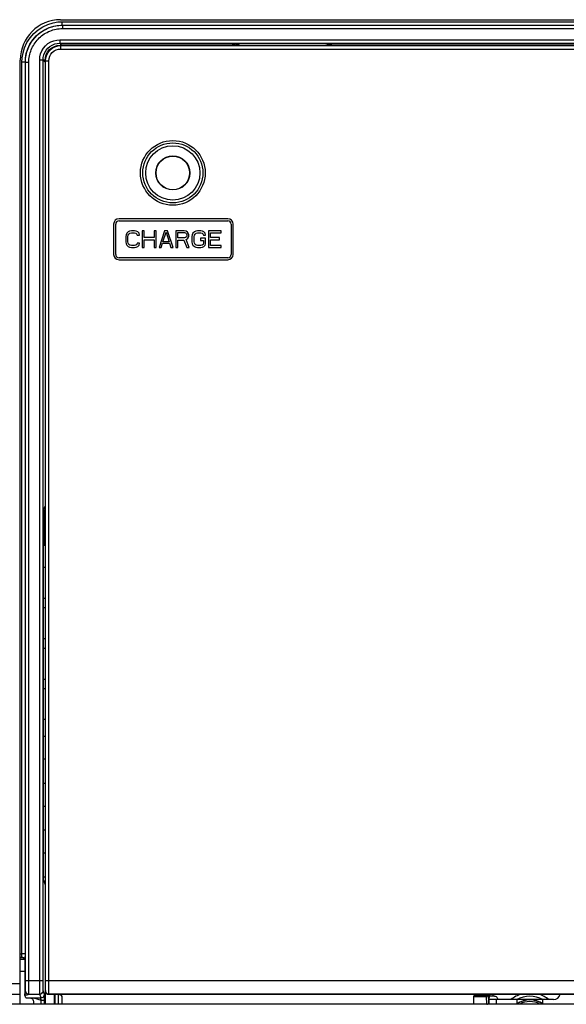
# Model space of a CAD drawing. Extents: x 29 to 410, y 35 to 287.
# Tile 14 of 46: x 64 to 84, y 202 to 239. Entities that reach past the tile are written whole.
import ezdxf

# ---------------------------------------------------------------- set-up
doc = ezdxf.new("R2010")
doc.units = 0
doc.header["$LTSCALE"] = 23.1
doc.layers.get('0').update_dxf_attribs({"linetype": 'CONTINUOUS'})

msp = doc.modelspace()

# ---------------------------------------------------------------- linework, layer by layer
at = {"color": 3, "linetype": 'CONTINUOUS'}
for p, q in [((65.485, 238.693), (106.985, 238.693)), ((63.985, 202.068), (63.985, 237.193)), ((64.16, 203.293), (63.985, 203.293)), ((51.36, 202.843), (63.985, 202.843)), ((51.36, 202.443), (63.985, 202.443)), ((81.685, 202.243), (81.417, 202.243)), ((83.31, 202.243), (82.46, 202.243)), ((109.485, 202.068), (55.985, 202.068))]:
    msp.add_line(p, q, dxfattribs=at)
at = {"color": 7, "linetype": 'CONTINUOUS'}
for p, q in [((65.55, 238.49), (65.55, 238.615)), ((65.55, 238.615), (106.92, 238.615)), ((65.555, 238.486), (65.551, 238.49)), ((65.551, 238.49), (106.92, 238.49)), ((65.555, 238.486), (65.555, 238.361)), ((65.555, 238.486), (106.916, 238.486)), ((65.555, 238.361), (106.916, 238.361)), ((65.459, 237.944), (65.459, 237.819)), ((65.459, 237.944), (107.012, 237.944)), ((65.459, 237.819), (65.535, 237.743)), ((65.459, 237.819), (107.012, 237.819)), ((65.488, 237.727), (65.473, 237.743)), ((71.99, 237.743), (65.473, 237.743)), ((65.488, 237.727), (65.488, 237.602)), ((65.488, 237.727), (106.983, 237.727)), ((71.991, 237.796), (71.832, 237.743)), ((71.99, 237.743), (72.147, 237.795)), ((75.479, 237.796), (71.991, 237.796)), ((75.324, 237.795), (72.147, 237.795)), ((75.481, 237.743), (75.324, 237.795)), ((75.479, 237.796), (75.639, 237.743)), ((96.99, 237.743), (75.481, 237.743)), ((65.488, 237.602), (106.983, 237.602)), ((64.051, 203.941), (64.051, 237.116)), ((64.176, 237.116), (64.051, 237.116)), ((64.176, 203.941), (64.176, 237.116)), ((64.18, 237.111), (64.176, 237.116)), ((64.18, 202.904), (64.18, 237.111)), ((64.18, 237.111), (64.305, 237.111)), ((64.305, 202.889), (64.305, 237.111)), ((64.709, 202.95), (64.709, 237.194)), ((64.709, 237.194), (64.834, 237.194)), ((64.834, 202.95), (64.834, 237.194)), ((64.834, 237.194), (64.91, 237.118)), ((64.91, 237.18), (64.91, 202.068)), ((64.926, 237.165), (64.91, 237.18)), ((64.926, 202.951), (64.926, 237.165)), ((64.926, 237.165), (65.051, 237.165)), ((65.051, 202.951), (65.051, 237.165)), ((71.701, 231.289), (67.659, 231.289)), ((67.659, 231.214), (71.701, 231.214)), ((67.459, 231.089), (67.459, 229.964)), ((67.534, 229.964), (67.534, 231.089)), ((67.948, 230.746), (67.922, 230.693)), ((68, 230.8), (67.948, 230.746)), ((68.052, 230.826), (68, 230.8)), ((68.026, 230.72), (68.065, 230.746)), ((68.117, 230.839), (68.052, 230.826)), ((68.065, 230.746), (68.117, 230.76)), ((68.235, 230.839), (68.117, 230.839)), ((68.117, 230.76), (68.235, 230.76)), ((68.3, 230.826), (68.235, 230.839)), ((68.235, 230.76), (68.287, 230.746)), ((68.287, 230.746), (68.326, 230.72)), ((68.352, 230.8), (68.3, 230.826)), ((68.404, 230.746), (68.352, 230.8)), ((68.417, 230.68), (68.404, 230.746)), ((68.521, 230.839), (68.521, 230.214)), ((68.599, 230.839), (68.521, 230.839)), ((68.599, 230.587), (68.599, 230.839)), ((68.964, 230.839), (68.964, 230.587)), ((69.042, 230.839), (68.964, 230.839)), ((69.042, 230.214), (69.042, 230.839)), ((69.354, 230.839), (69.146, 230.214)), ((69.289, 230.427), (69.406, 230.786)), ((69.459, 230.839), (69.354, 230.839)), ((69.406, 230.786), (69.524, 230.427)), ((69.667, 230.214), (69.459, 230.839)), ((69.771, 230.839), (69.771, 230.214)), ((70.084, 230.839), (69.771, 230.839)), ((69.849, 230.573), (69.849, 230.773)), ((69.849, 230.773), (70.097, 230.773)), ((70.149, 230.826), (70.084, 230.839)), ((70.097, 230.773), (70.136, 230.76)), ((70.136, 230.76), (70.162, 230.733)), ((70.201, 230.786), (70.149, 230.826)), ((70.24, 230.733), (70.201, 230.786)), ((70.409, 230.746), (70.383, 230.693)), ((70.461, 230.8), (70.409, 230.746)), ((70.513, 230.826), (70.461, 230.8)), ((70.487, 230.72), (70.526, 230.746)), ((70.578, 230.839), (70.513, 230.826)), ((70.526, 230.746), (70.578, 230.76)), ((70.696, 230.839), (70.578, 230.839)), ((70.578, 230.76), (70.696, 230.76)), ((70.761, 230.826), (70.696, 230.839)), ((70.696, 230.76), (70.748, 230.746)), ((70.748, 230.746), (70.787, 230.72)), ((70.813, 230.8), (70.761, 230.826)), ((70.865, 230.746), (70.813, 230.8)), ((70.878, 230.68), (70.865, 230.746)), ((70.982, 230.839), (70.982, 230.214)), ((71.451, 230.839), (70.982, 230.839)), ((71.06, 230.587), (71.06, 230.76)), ((71.06, 230.76), (71.451, 230.76)), ((71.451, 230.76), (71.451, 230.839)), ((71.826, 231.089), (71.826, 229.964)), ((71.901, 229.964), (71.901, 231.089)), ((67.922, 230.693), (67.909, 230.627)), ((67.909, 230.627), (67.909, 230.427)), ((67.909, 230.427), (67.922, 230.361)), ((67.987, 230.627), (68, 230.68)), ((67.987, 230.427), (67.987, 230.627)), ((68, 230.374), (67.987, 230.427)), ((68, 230.68), (68.026, 230.72)), ((68.026, 230.334), (68, 230.374)), ((68.326, 230.72), (68.339, 230.68)), ((68.339, 230.374), (68.326, 230.334)), ((68.339, 230.68), (68.417, 230.68)), ((68.417, 230.374), (68.339, 230.374)), ((68.404, 230.308), (68.417, 230.374)), ((68.964, 230.587), (68.599, 230.587)), ((68.599, 230.214), (68.599, 230.507)), ((68.599, 230.507), (68.964, 230.507)), ((68.964, 230.507), (68.964, 230.214)), ((69.224, 230.214), (69.276, 230.374)), ((69.276, 230.374), (69.537, 230.374)), ((69.524, 230.427), (69.289, 230.427)), ((69.537, 230.374), (69.589, 230.214)), ((70.097, 230.573), (69.849, 230.573)), ((69.849, 230.214), (69.849, 230.494)), ((69.849, 230.494), (70.071, 230.494)), ((70.071, 230.494), (70.175, 230.214)), ((70.136, 230.587), (70.097, 230.573)), ((70.162, 230.613), (70.136, 230.587)), ((70.149, 230.52), (70.201, 230.547)), ((70.266, 230.214), (70.149, 230.52)), ((70.162, 230.733), (70.175, 230.693)), ((70.175, 230.653), (70.162, 230.613)), ((70.175, 230.693), (70.175, 230.653)), ((70.201, 230.547), (70.24, 230.6)), ((70.253, 230.693), (70.24, 230.733)), ((70.24, 230.6), (70.253, 230.64)), ((70.253, 230.64), (70.253, 230.693)), ((70.383, 230.693), (70.37, 230.627)), ((70.37, 230.627), (70.37, 230.427)), ((70.37, 230.427), (70.383, 230.361)), ((70.448, 230.627), (70.461, 230.68)), ((70.448, 230.427), (70.448, 230.627)), ((70.461, 230.374), (70.448, 230.427)), ((70.461, 230.68), (70.487, 230.72)), ((70.487, 230.334), (70.461, 230.374)), ((70.683, 230.56), (70.683, 230.48)), ((70.878, 230.56), (70.683, 230.56)), ((70.683, 230.48), (70.8, 230.48)), ((70.787, 230.72), (70.8, 230.68)), ((70.8, 230.374), (70.787, 230.334)), ((70.8, 230.68), (70.878, 230.68)), ((70.8, 230.48), (70.8, 230.374)), ((70.878, 230.361), (70.878, 230.56)), ((71.399, 230.587), (71.06, 230.587)), ((71.06, 230.294), (71.06, 230.507)), ((71.06, 230.507), (71.399, 230.507)), ((71.399, 230.507), (71.399, 230.587)), ((67.922, 230.361), (67.948, 230.308)), ((67.948, 230.308), (68, 230.254)), ((68, 230.254), (68.052, 230.228)), ((68.065, 230.308), (68.026, 230.334)), ((68.052, 230.228), (68.117, 230.214)), ((68.117, 230.294), (68.065, 230.308)), ((68.235, 230.294), (68.117, 230.294)), ((68.117, 230.214), (68.235, 230.214)), ((68.287, 230.308), (68.235, 230.294)), ((68.235, 230.214), (68.3, 230.228)), ((68.326, 230.334), (68.287, 230.308)), ((68.3, 230.228), (68.352, 230.254)), ((68.352, 230.254), (68.404, 230.308)), ((68.521, 230.214), (68.599, 230.214)), ((68.964, 230.214), (69.042, 230.214)), ((69.146, 230.214), (69.224, 230.214)), ((69.589, 230.214), (69.667, 230.214)), ((69.771, 230.214), (69.849, 230.214)), ((70.175, 230.214), (70.266, 230.214)), ((70.383, 230.361), (70.409, 230.308)), ((70.409, 230.308), (70.461, 230.254)), ((70.461, 230.254), (70.513, 230.228)), ((70.526, 230.308), (70.487, 230.334)), ((70.513, 230.228), (70.578, 230.214)), ((70.578, 230.294), (70.526, 230.308)), ((70.696, 230.294), (70.578, 230.294)), ((70.578, 230.214), (70.696, 230.214)), ((70.748, 230.308), (70.696, 230.294)), ((70.696, 230.214), (70.761, 230.228)), ((70.787, 230.334), (70.748, 230.308)), ((70.761, 230.228), (70.813, 230.254)), ((70.813, 230.254), (70.865, 230.308)), ((70.865, 230.308), (70.878, 230.361)), ((70.982, 230.214), (71.451, 230.214)), ((71.451, 230.294), (71.06, 230.294)), ((71.451, 230.214), (71.451, 230.294)), ((71.701, 229.839), (67.659, 229.839)), ((67.659, 229.764), (71.701, 229.764)), ((64.854, 220.43), (64.91, 220.6)), ((64.854, 206.68), (64.854, 220.43)), ((64.86, 220.45), (64.86, 219.118)), ((64.854, 219.118), (64.86, 219.118)), ((64.91, 218.318), (64.854, 218.318)), ((64.91, 217.168), (64.854, 217.168)), ((64.91, 216.818), (64.854, 216.818)), ((64.91, 215.668), (64.854, 215.668)), ((64.854, 215.318), (64.91, 215.318)), ((64.854, 214.168), (64.91, 214.168)), ((64.854, 213.818), (64.91, 213.818)), ((64.854, 212.668), (64.91, 212.668)), ((64.854, 212.043), (64.91, 212.043)), ((64.854, 211.193), (64.91, 211.193)), ((64.854, 210.293), (64.91, 210.293)), ((64.854, 209.443), (64.91, 209.443)), ((64.91, 208.543), (64.854, 208.543)), ((64.91, 207.693), (64.854, 207.693)), ((64.91, 206.793), (64.854, 206.793)), ((64.854, 206.68), (64.91, 206.51)), ((63.985, 203.941), (64.051, 203.941)), ((63.985, 203.816), (64.046, 203.816)), ((63.985, 203.805), (64.035, 203.805)), ((63.985, 203.743), (64.143, 203.743)), ((64.035, 203.805), (64.046, 203.816)), ((64.176, 203.941), (64.051, 203.941)), ((64.16, 203.68), (64.171, 203.691)), ((64.16, 203.68), (64.16, 202.41)), ((64.18, 202.95), (64.834, 202.95)), ((64.18, 202.86), (64.18, 202.904)), ((64.926, 202.951), (107.545, 202.951)), ((64.178, 202.7), (64.179, 202.736)), ((64.178, 202.668), (64.178, 202.7)), ((64.179, 202.775), (64.18, 202.816)), ((64.179, 202.736), (64.179, 202.775)), ((64.18, 202.816), (64.18, 202.86)), ((64.303, 202.617), (64.304, 202.664)), ((64.303, 202.574), (64.303, 202.617)), ((64.304, 202.716), (64.305, 202.772)), ((64.304, 202.664), (64.304, 202.716)), ((64.305, 202.83), (64.305, 202.889)), ((64.305, 202.772), (64.305, 202.83)), ((64.887, 202.434), (64.84, 202.575)), ((64.91, 202.567), (64.919, 202.576)), ((64.195, 202.305), (64.16, 202.41)), ((64.195, 202.305), (64.474, 202.305)), ((64.299, 202.45), (64.715, 202.45)), ((64.474, 202.305), (64.762, 202.309)), ((64.474, 202.305), (64.766, 202.222)), ((64.474, 202.18), (64.474, 202.068)), ((64.762, 202.309), (64.715, 202.45)), ((64.766, 202.068), (64.766, 202.222)), ((64.766, 202.222), (64.891, 202.222)), ((64.891, 202.068), (64.891, 202.222)), ((65.035, 202.443), (65.044, 202.451)), ((65.035, 202.443), (107.435, 202.443)), ((65.044, 202.451), (107.427, 202.451)), ((65.259, 202.068), (65.259, 202.443)), ((65.283, 202.068), (65.283, 202.443)), ((65.408, 202.068), (65.408, 202.443)), ((65.535, 202.318), (65.535, 202.068)), ((80.847, 202.068), (80.847, 202.318)), ((80.856, 202.364), (81.323, 202.364)), ((80.89, 202.41), (81.319, 202.41)), ((81.264, 202.416), (81.264, 202.443)), ((81.319, 202.41), (81.314, 202.415)), ((81.334, 202.069), (81.323, 202.364)), ((81.398, 202.431), (81.398, 202.443)), ((81.409, 202.137), (81.398, 202.431)), ((81.433, 202.366), (81.417, 202.318)), ((81.417, 202.092), (81.417, 202.318)), ((81.433, 202.443), (81.433, 202.366)), ((81.558, 202.443), (81.558, 202.373)), ((81.616, 202.373), (81.558, 202.373)), ((81.685, 202.243), (81.685, 202.068)), ((82.46, 202.243), (81.685, 202.243)), ((82.46, 202.075), (82.46, 202.243)), ((83.41, 202.243), (83.41, 202.075)), ((83.81, 202.243), (83.41, 202.243)), ((81.417, 202.092), (81.412, 202.097))]:
    msp.add_line(p, q, dxfattribs=at)
for points in [[(64.051, 237.116), (64.06, 237.278), (64.091, 237.459), (64.149, 237.65), (64.237, 237.84), (64.352, 238.018), (64.49, 238.177), (64.65, 238.315), (64.828, 238.43), (65.017, 238.517), (65.208, 238.576), (65.389, 238.607), (65.55, 238.615)], [(64.176, 237.116), (64.184, 237.264), (64.212, 237.431), (64.266, 237.606), (64.347, 237.779), (64.452, 237.942), (64.579, 238.088), (64.725, 238.215), (64.888, 238.32), (65.062, 238.4), (65.236, 238.454), (65.402, 238.482), (65.551, 238.49)], [(64.18, 237.111), (64.182, 237.177), (64.186, 237.242), (64.194, 237.307), (64.205, 237.371), (64.219, 237.435), (64.236, 237.498), (64.256, 237.561), (64.279, 237.622), (64.304, 237.682), (64.333, 237.741), (64.364, 237.799), (64.398, 237.854), (64.435, 237.909), (64.474, 237.961), (64.516, 238.011), (64.56, 238.06), (64.606, 238.106), (64.655, 238.15), (64.705, 238.192), (64.757, 238.231), (64.812, 238.268), (64.867, 238.302), (64.925, 238.333), (64.984, 238.362), (65.044, 238.387), (65.105, 238.41), (65.168, 238.43), (65.231, 238.447), (65.295, 238.461), (65.359, 238.472), (65.424, 238.48), (65.49, 238.484), (65.555, 238.486)], [(64.305, 237.111), (64.307, 237.171), (64.311, 237.23), (64.318, 237.289), (64.328, 237.348), (64.34, 237.406), (64.356, 237.463), (64.374, 237.52), (64.395, 237.576), (64.418, 237.63), (64.444, 237.684), (64.473, 237.736), (64.503, 237.787), (64.537, 237.836), (64.572, 237.884), (64.61, 237.93), (64.65, 237.974), (64.692, 238.016), (64.736, 238.056), (64.782, 238.094), (64.83, 238.129), (64.879, 238.163), (64.93, 238.193), (64.982, 238.222), (65.036, 238.248), (65.09, 238.271), (65.146, 238.292), (65.203, 238.31), (65.26, 238.326), (65.318, 238.338), (65.377, 238.348), (65.436, 238.355), (65.495, 238.36), (65.555, 238.361)], [(64.709, 237.194), (64.718, 237.309), (64.745, 237.424), (64.79, 237.534), (64.852, 237.635), (64.929, 237.724), (65.018, 237.801), (65.119, 237.863), (65.229, 237.908), (65.343, 237.935), (65.459, 237.944)], [(64.834, 237.194), (64.841, 237.29), (64.864, 237.385), (64.902, 237.477), (64.953, 237.561), (65.017, 237.636), (65.092, 237.7), (65.176, 237.751), (65.267, 237.789), (65.363, 237.811), (65.459, 237.819)], [(64.91, 237.18), (64.921, 237.29), (64.953, 237.396), (65.005, 237.492), (65.075, 237.578), (65.161, 237.648), (65.257, 237.7), (65.363, 237.732), (65.473, 237.743)], [(64.926, 237.165), (64.937, 237.274), (64.969, 237.38), (65.021, 237.477), (65.091, 237.562), (65.176, 237.632), (65.273, 237.684), (65.379, 237.716), (65.488, 237.727)], [(65.051, 237.165), (65.059, 237.25), (65.084, 237.332), (65.124, 237.408), (65.179, 237.474), (65.245, 237.529), (65.321, 237.569), (65.403, 237.594), (65.488, 237.602)], [(64.129, 203.763), (64.109, 203.781), (64.087, 203.794), (64.062, 203.802), (64.035, 203.805)], [(64.046, 203.816), (64.047, 203.819), (64.048, 203.829), (64.049, 203.844), (64.05, 203.864), (64.05, 203.887), (64.051, 203.913), (64.051, 203.941)], [(64.171, 203.691), (64.165, 203.73), (64.148, 203.764), (64.12, 203.792), (64.085, 203.81), (64.046, 203.816)], [(64.129, 203.763), (64.14, 203.748), (64.149, 203.733), (64.154, 203.718), (64.158, 203.705), (64.16, 203.692), (64.16, 203.68)], [(64.171, 203.691), (64.172, 203.698), (64.173, 203.717), (64.174, 203.747), (64.175, 203.786), (64.175, 203.834), (64.176, 203.886), (64.176, 203.941)], [(64.715, 202.45), (64.714, 202.464), (64.713, 202.496), (64.712, 202.543), (64.711, 202.606), (64.71, 202.68), (64.71, 202.765), (64.709, 202.856), (64.709, 202.95)], [(64.84, 202.575), (64.839, 202.586), (64.838, 202.609), (64.837, 202.645), (64.836, 202.692), (64.835, 202.748), (64.835, 202.811), (64.834, 202.879), (64.834, 202.95)], [(64.919, 202.576), (64.921, 202.585), (64.922, 202.607), (64.923, 202.642), (64.924, 202.688), (64.925, 202.745), (64.925, 202.809), (64.926, 202.879), (64.926, 202.951)], [(65.044, 202.451), (65.046, 202.462), (65.047, 202.492), (65.048, 202.539), (65.049, 202.601), (65.05, 202.676), (65.05, 202.762), (65.051, 202.855), (65.051, 202.951)], [(64.16, 202.41), (64.162, 202.446), (64.164, 202.476), (64.166, 202.501), (64.167, 202.523), (64.169, 202.541), (64.17, 202.556), (64.172, 202.568), (64.174, 202.575)], [(64.174, 202.575), (64.174, 202.577), (64.175, 202.58), (64.175, 202.585), (64.176, 202.591), (64.176, 202.598), (64.176, 202.607), (64.177, 202.617), (64.177, 202.628), (64.177, 202.64), (64.178, 202.668)], [(64.174, 202.575), (64.178, 202.543), (64.191, 202.513), (64.211, 202.487), (64.236, 202.467), (64.267, 202.455), (64.299, 202.45)], [(64.299, 202.45), (64.299, 202.453), (64.3, 202.457), (64.3, 202.463), (64.3, 202.471), (64.301, 202.481), (64.301, 202.493), (64.302, 202.506), (64.302, 202.52), (64.302, 202.537), (64.303, 202.574)], [(64.715, 202.45), (64.754, 202.457), (64.789, 202.474), (64.816, 202.502), (64.834, 202.537), (64.84, 202.575)], [(64.91, 202.567), (64.917, 202.529), (64.934, 202.494), (64.962, 202.467), (64.997, 202.449), (65.035, 202.443)], [(64.919, 202.576), (64.925, 202.538), (64.943, 202.503), (64.971, 202.475), (65.006, 202.458), (65.044, 202.451)], [(64.16, 202.41), (64.193, 202.415), (64.22, 202.42), (64.242, 202.425), (64.26, 202.43), (64.275, 202.435), (64.287, 202.44), (64.295, 202.445), (64.299, 202.45)], [(64.349, 202.305), (64.381, 202.301), (64.411, 202.288), (64.437, 202.268), (64.457, 202.243), (64.47, 202.212), (64.474, 202.18)], [(64.766, 202.222), (64.759, 202.243), (64.754, 202.261), (64.751, 202.277), (64.751, 202.29), (64.753, 202.3), (64.756, 202.306), (64.762, 202.309)], [(64.762, 202.309), (64.801, 202.315), (64.836, 202.333), (64.863, 202.361), (64.881, 202.396), (64.887, 202.434)], [(64.891, 202.222), (64.891, 202.269), (64.89, 202.313), (64.89, 202.352), (64.89, 202.385), (64.889, 202.41), (64.888, 202.427), (64.887, 202.434)], [(65.41, 202.443), (65.449, 202.436), (65.484, 202.419), (65.512, 202.391), (65.529, 202.356), (65.535, 202.318)], [(80.847, 202.318), (80.853, 202.356), (80.87, 202.391), (80.898, 202.419), (80.933, 202.436), (80.972, 202.443)], [(81.314, 202.415), (81.312, 202.416), (81.307, 202.416), (81.299, 202.416), (81.289, 202.416), (81.277, 202.416), (80.896, 202.416)], [(81.314, 202.415), (81.337, 202.419), (81.358, 202.43), (81.371, 202.443)], [(81.319, 202.41), (81.342, 202.414), (81.363, 202.425), (81.38, 202.441), (81.38, 202.443)], [(81.323, 202.364), (81.322, 202.389), (81.321, 202.404), (81.319, 202.41)], [(81.323, 202.364), (81.346, 202.367), (81.367, 202.377), (81.384, 202.392), (81.394, 202.411), (81.398, 202.431)], [(81.558, 202.373), (81.526, 202.372), (81.496, 202.372), (81.471, 202.371), (81.451, 202.369), (81.438, 202.368), (81.433, 202.366)], [(81.616, 202.373), (81.648, 202.368), (81.678, 202.356), (81.704, 202.336), (81.724, 202.31), (81.736, 202.28), (81.74, 202.248)], [(81.334, 202.069), (81.357, 202.073), (81.378, 202.082), (81.395, 202.097), (81.405, 202.116), (81.409, 202.137)], [(81.405, 202.068), (81.409, 202.074), (81.412, 202.097)], [(81.412, 202.097), (81.411, 202.103), (81.41, 202.116), (81.409, 202.137)], [(81.417, 202.092), (81.413, 202.069), (81.413, 202.068)]]:
    msp.add_lwpolyline(points, dxfattribs=at)
for radius in [1.204, 1.117, 1.009, 0.636, 0.625]:
    msp.add_circle((69.659, 232.994), radius, dxfattribs=at)
at = {"color": 3, "linetype": 'CONTINUOUS'}
for centre, radius, start, end in [((65.485, 237.193), 1.5, 90, 180), ((83.31, 201.743), 0.5, 78.5418, 90)]:
    msp.add_arc(centre, radius, start, end, dxfattribs=at)
at = {"color": 7, "linetype": 'CONTINUOUS'}
for centre, radius, start, end in [((67.659, 231.089), 0.2, 90, 180), ((67.659, 231.089), 0.125, 90, 180), ((71.701, 231.089), 0.2, 0, 90), ((71.701, 231.089), 0.125, 0, 90), ((67.659, 229.964), 0.2, 180, 270), ((67.659, 229.964), 0.125, 180, 270), ((71.701, 229.964), 0.125, 270, 360), ((71.701, 229.964), 0.2, 270, 360), ((82.935, 201.368), 1.125, 106.5241, 128.7192), ((82.935, 201.368), 0.862, 54.3501, 125.6497), ((82.935, 201.368), 0.863, 55.1904, 124.8096), ((82.935, 201.368), 1, 61.0806, 118.9249), ((82.935, 201.368), 1.125, 51.1727, 73.0705), ((83.81, 202.493), 0.25, 270, 348.3722), ((82.935, 201.368), 0.801, 62.4004, 117.5996)]:
    msp.add_arc(centre, radius, start, end, dxfattribs=at)

doc.saveas('drawing.dxf')
